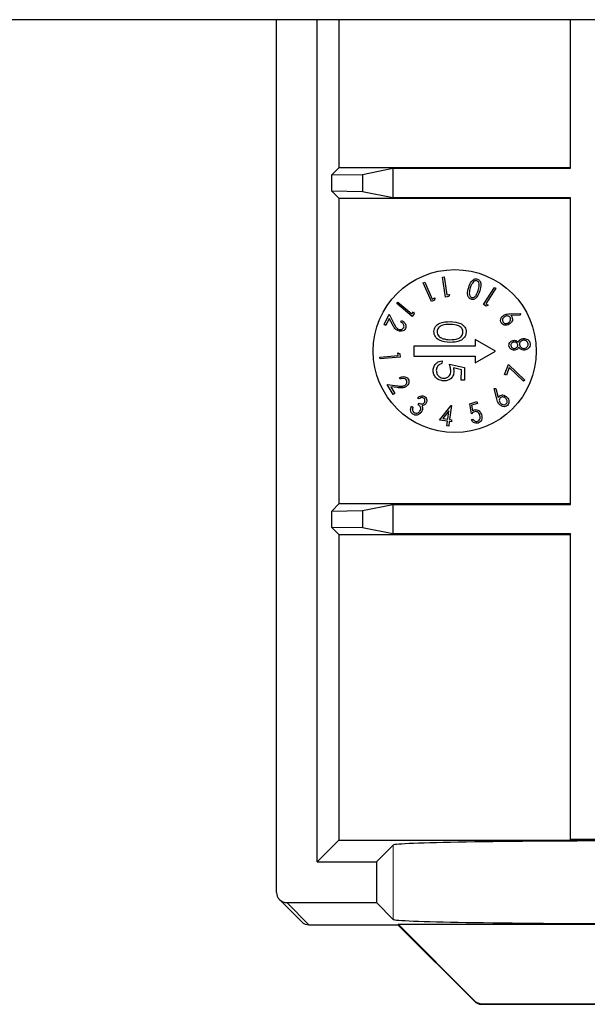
# Model space of a CAD drawing. Header units: millimetres. Extents: x 5 to 418, y 2 to 292.
# Tile 59 of 74: x 323.59 to 328.24, y 93.81 to 101.87. Entities that reach past the tile are written whole.
import ezdxf

# ---------------------------------------------------------------- set-up
doc = ezdxf.new("R2010")
doc.units = ezdxf.units.MM

msp = doc.modelspace()

# ---------------------------------------------------------------- linework, layer by layer
at = {"color": 7, "linetype": 'Continuous', "lineweight": 25}
for p, q in [((374.2615, 101.8669), (317.4282, 101.8669)), ((325.6949, 94.7282), (325.6949, 101.8669)), ((326.0283, 94.9782), (326.0283, 101.8669)), ((326.2057, 101.8669), (326.2057, 100.6557)), ((328.0949, 101.8669), (328.0949, 100.6557)), ((328.0992, 100.6513), (328.0992, 101.8669)), ((326.2057, 100.6557), (326.1475, 100.5975)), ((326.1475, 100.5975), (326.3975, 100.6018)), ((326.1475, 100.4638), (326.1475, 100.5975)), ((328.0949, 100.6557), (326.2057, 100.6557)), ((326.3975, 100.6018), (326.6454, 100.6513)), ((326.3975, 100.6018), (326.3975, 100.4595)), ((326.6454, 100.6513), (328.0992, 100.6513)), ((326.6454, 100.6513), (326.6454, 100.41)), ((328.0992, 100.6513), (328.0949, 100.6557)), ((326.1475, 100.4638), (326.2057, 100.4057)), ((326.3975, 100.4595), (326.1475, 100.4638)), ((326.6454, 100.41), (326.3975, 100.4595)), ((326.2057, 100.4057), (326.2057, 97.9057)), ((326.2057, 100.4057), (328.0949, 100.4057)), ((328.0992, 100.41), (326.6454, 100.41)), ((328.0992, 100.41), (328.0949, 100.4057)), ((328.0949, 100.4057), (328.0949, 97.9057)), ((328.0992, 97.9013), (328.0992, 100.41)), ((326.8952, 99.7136), (326.9079, 99.7192)), ((326.9626, 99.5616), (326.8952, 99.7136)), ((326.9079, 99.7192), (326.9686, 99.5821)), ((327.0525, 99.7618), (327.0662, 99.7639)), ((327.077, 99.5976), (327.0525, 99.7618)), ((327.0662, 99.7639), (327.0883, 99.6158)), ((327.387, 99.5377), (327.4771, 99.6774)), ((327.4886, 99.6699), (327.4074, 99.5439)), ((327.4771, 99.6774), (327.4886, 99.6699)), ((326.6781, 99.546), (326.6869, 99.5565)), ((326.6869, 99.5565), (326.8005, 99.4602)), ((326.9876, 99.5727), (326.9626, 99.5616)), ((326.9686, 99.5821), (326.9886, 99.591)), ((326.9886, 99.591), (326.9876, 99.5727)), ((327.1042, 99.6017), (327.077, 99.5976)), ((327.0883, 99.6158), (327.11, 99.619)), ((327.11, 99.619), (327.1042, 99.6017)), ((326.8039, 99.4393), (326.6781, 99.546)), ((326.8005, 99.4602), (326.8146, 99.4769)), ((326.8146, 99.4769), (326.8215, 99.4601)), ((327.41, 99.5229), (327.387, 99.5377)), ((327.4074, 99.5439), (327.4257, 99.5321)), ((327.4257, 99.5321), (327.41, 99.5229)), ((326.5757, 99.3725), (326.6156, 99.458)), ((326.6173, 99.4239), (326.5902, 99.3658)), ((326.6156, 99.458), (326.6552, 99.381)), ((326.6431, 99.3737), (326.6173, 99.4239)), ((326.7118, 99.3948), (326.7174, 99.4069)), ((326.8215, 99.4601), (326.8039, 99.4393)), ((327.6031, 99.4609), (327.6889, 99.4641)), ((327.6873, 99.4498), (327.6101, 99.4464)), ((327.6889, 99.4641), (327.6873, 99.4498)), ((326.5902, 99.3658), (326.5757, 99.3725)), ((327.4858, 99.1557), (327.3191, 99.2519)), ((327.3191, 99.2519), (327.3191, 99.1973)), ((327.3191, 99.1973), (326.8191, 99.1973)), ((326.8191, 99.1973), (326.8191, 99.114)), ((327.3191, 99.0594), (327.4858, 99.1557)), ((326.5401, 99.1067), (326.6897, 99.1197)), ((326.5413, 99.0929), (326.5401, 99.1067)), ((326.7071, 99.1074), (326.5413, 99.0929)), ((326.6897, 99.1197), (326.6878, 99.1414)), ((326.6878, 99.1414), (326.7047, 99.1346)), ((326.7047, 99.1346), (326.7071, 99.1074)), ((326.8191, 99.114), (327.3191, 99.114)), ((327.0482, 99.0758), (327.0478, 99.0533)), ((327.3191, 99.114), (327.3191, 99.0594)), ((327.1086, 99.0489), (327.233, 99.0206)), ((327.207, 99.0036), (327.1415, 99.0185)), ((327.2052, 98.9186), (327.207, 99.0036)), ((327.233, 99.0206), (327.2309, 98.9181)), ((327.5606, 98.9638), (327.591, 99.0466)), ((327.5982, 99.021), (327.5752, 98.9585)), ((327.591, 99.0466), (327.7242, 98.9183)), ((327.7138, 98.91), (327.5982, 99.021)), ((326.7067, 98.9263), (326.6999, 98.9378)), ((327.2309, 98.9181), (327.2052, 98.9186)), ((327.5752, 98.9585), (327.5606, 98.9638)), ((327.7242, 98.9183), (327.7138, 98.91)), ((326.6002, 98.8824), (326.6862, 98.8716)), ((326.6484, 98.8011), (326.6002, 98.8824)), ((326.6854, 98.8575), (326.6294, 98.8645)), ((326.6294, 98.8645), (326.6622, 98.8093)), ((327.4736, 98.8489), (327.488, 98.8504)), ((327.4957, 98.7655), (327.4736, 98.8489)), ((327.488, 98.8504), (327.5084, 98.7754)), ((326.6622, 98.8093), (326.6484, 98.8011)), ((326.8607, 98.7644), (326.8488, 98.7723)), ((327.2751, 98.7244), (327.3322, 98.7432)), ((327.3322, 98.7432), (327.3372, 98.7282)), ((326.7994, 98.7057), (326.8108, 98.6982)), ((326.8537, 98.7176), (326.862, 98.7303)), ((327.028, 98.5914), (327.1224, 98.7113)), ((327.1052, 98.6667), (327.0555, 98.6037)), ((327.0961, 98.5983), (327.1052, 98.6667)), ((327.1252, 98.7109), (327.1099, 98.5965)), ((327.1224, 98.7113), (327.1252, 98.7109)), ((327.2887, 98.642), (327.2751, 98.7244)), ((327.3372, 98.7282), (327.2902, 98.7127)), ((327.2902, 98.7127), (327.2978, 98.6674)), ((327.094, 98.5826), (327.028, 98.5914)), ((327.0555, 98.6037), (327.0961, 98.5983)), ((327.0889, 98.5444), (327.094, 98.5826)), ((327.1078, 98.5807), (327.1027, 98.5425)), ((327.1246, 98.5785), (327.1078, 98.5807)), ((327.1099, 98.5965), (327.1267, 98.5942)), ((327.1267, 98.5942), (327.1246, 98.5785)), ((327.2887, 98.5961), (327.3023, 98.6006)), ((327.1027, 98.5425), (327.0889, 98.5444)), ((326.2057, 97.9057), (326.1475, 97.8475)), ((328.0949, 97.9057), (326.2057, 97.9057)), ((326.3975, 97.8518), (326.6454, 97.9013)), ((326.6454, 97.9013), (328.0992, 97.9013)), ((326.6454, 97.9013), (326.6454, 97.66)), ((328.0992, 97.9013), (328.0949, 97.9057)), ((326.1475, 97.8475), (326.3975, 97.8518)), ((326.1475, 97.7138), (326.1475, 97.8475)), ((326.3975, 97.8518), (326.3975, 97.7095)), ((326.1475, 97.7138), (326.2057, 97.6557)), ((326.3975, 97.7095), (326.1475, 97.7138)), ((326.6454, 97.66), (326.3975, 97.7095)), ((326.2057, 97.6557), (326.2057, 95.1557)), ((326.2057, 97.6557), (328.0949, 97.6557)), ((328.0992, 97.66), (326.6454, 97.66)), ((328.0992, 97.66), (328.0949, 97.6557)), ((328.0949, 97.6557), (328.0949, 95.1557)), ((328.0992, 95.16), (328.0992, 97.66)), ((326.2057, 95.1557), (326.0283, 94.9782)), ((326.2057, 95.1557), (328.0949, 95.1557)), ((328.0992, 95.16), (328.0949, 95.1557)), ((328.0949, 95.1557), (328.3449, 95.1557)), ((328.3405, 95.16), (328.0992, 95.16)), ((326.5115, 94.9782), (326.6489, 95.1155)), ((326.0283, 94.9782), (326.5115, 94.9782)), ((326.5115, 94.9782), (326.5115, 94.6449)), ((325.7193, 94.6693), (325.9011, 94.4875)), ((325.7783, 94.6449), (326.5115, 94.6449)), ((326.5115, 94.6449), (326.6489, 94.5075)), ((325.96, 94.4631), (326.6872, 94.4631)), ((326.6872, 94.4631), (326.689, 94.4674)), ((326.6872, 94.4631), (327.3129, 93.8374)), ((326.689, 94.4674), (333.0008, 94.4674)), ((326.689, 94.4674), (327.3147, 93.8418)), ((327.3718, 93.813), (332.318, 93.813)), ((327.3736, 93.8174), (332.3162, 93.8174))]:
    msp.add_line(p, q, dxfattribs=at)
at = {"color": 7, "linetype": 'Continuous', "lineweight": 18}
for p, q in [((326.6489, 95.1155), (326.6489, 94.5075)), ((325.7783, 94.6449), (325.96, 94.4631)), ((327.3129, 93.8374), (327.3147, 93.8418)), ((327.3736, 93.8174), (327.3718, 93.813))]:
    msp.add_line(p, q, dxfattribs=at)
at = {"color": 7, "linetype": 'Continuous', "lineweight": 25}
msp.add_circle((327.1525, 99.1557), 0.6667, dxfattribs=at)
for centre in [(325.96, 94.5464), (327.3718, 93.8963)]:
    msp.add_arc(centre, 0.0833, 225, 270, dxfattribs=at)
at = {"color": 7, "linetype": 'Continuous', "lineweight": 18}
for centre, start, end in [((325.96, 94.5464), 225.00151, 270.01956), ((327.3718, 93.8964), 225.00748, 269.99252)]:
    msp.add_arc(centre, 0.0833, start, end, dxfattribs=at)
at = {"color": 7, "linetype": 'Continuous', "lineweight": 25}
for centre, major_axis, ratio, start_param, end_param in [((328.6486, 95.1149), (2, 0), 0.017455, 1.570796, 3.124139), ((325.7782, 94.7282), (0.0589, -0.0589), 0.999695, 3.926839, 5.497939), ((328.6486, 94.5081), (2, 0), 0.017455, 3.159046, 4.712389), ((327.3736, 93.9007), (0.0319, 0.077), 0.999822, 2.748957, 3.534229)]:
    msp.add_ellipse(centre, major_axis=major_axis, ratio=ratio, start_param=start_param, end_param=end_param, dxfattribs=at)
for points, knots in [([(327.2664, 99.677), (327.2725, 99.6946), (327.2817, 99.7209), (327.3064, 99.743), (327.3245, 99.7483), (327.3336, 99.7465), (327.3381, 99.7456)], [0, 0, 0, 0, 0.500354, 0.749719, 0.874939, 1, 1, 1, 1]), ([(327.2965, 99.7126), (327.2925, 99.7056), (327.2853, 99.6931), (327.2808, 99.6795), (327.2789, 99.6735)], [0, 0, 0, 0, 0.559735, 1, 1, 1, 1]), ([(327.3332, 99.7315), (327.329, 99.732), (327.3207, 99.7331), (327.3069, 99.7263), (327.3005, 99.7178), (327.2965, 99.7126)], [0, 0, 0, 0, 0.279071, 0.559449, 1, 1, 1, 1]), ([(327.3441, 99.6531), (327.3484, 99.6671), (327.3549, 99.6881), (327.3512, 99.714), (327.3431, 99.7266), (327.3365, 99.7299), (327.3332, 99.7315)], [0, 0, 0, 0, 0.500919, 0.750212, 0.875371, 1, 1, 1, 1]), ([(327.3381, 99.7456), (327.3423, 99.7438), (327.3508, 99.7401), (327.3624, 99.7254), (327.3692, 99.6931), (327.3616, 99.6666), (327.3565, 99.6488)], [0, 0, 0, 0, 0.1250217, 0.2502006, 0.4994369, 1, 1, 1, 1]), ([(327.2861, 99.5796), (327.2819, 99.5815), (327.2734, 99.5852), (327.2616, 99.5999), (327.254, 99.6322), (327.2614, 99.6591), (327.2664, 99.677)], [0, 0, 0, 0, 0.125085, 0.250332, 0.499708, 1, 1, 1, 1]), ([(327.2789, 99.6735), (327.275, 99.6594), (327.2691, 99.6383), (327.2724, 99.6124), (327.2805, 99.5997), (327.2871, 99.5965), (327.2904, 99.5948)], [0, 0, 0, 0, 0.500752, 0.750172, 0.875333, 1, 1, 1, 1]), ([(327.3565, 99.6488), (327.3506, 99.6313), (327.3418, 99.605), (327.3176, 99.5825), (327.2997, 99.577), (327.2906, 99.5787), (327.2861, 99.5796)], [0, 0, 0, 0, 0.500588, 0.749778, 0.874957, 1, 1, 1, 1]), ([(327.2904, 99.5948), (327.294, 99.5943), (327.3013, 99.5932), (327.3152, 99.5988), (327.3329, 99.6181), (327.3396, 99.6391), (327.3441, 99.6531)], [0, 0, 0, 0, 0.124645, 0.249784, 0.499032, 1, 1, 1, 1]), ([(326.7348, 99.3486), (326.736, 99.352), (326.7384, 99.3588), (326.7366, 99.3696), (326.7292, 99.3835), (326.719, 99.3902), (326.7118, 99.3948)], [0, 0, 0, 0, 0.186786, 0.373589, 0.560709, 1, 1, 1, 1]), ([(326.7174, 99.4069), (326.724, 99.403), (326.7371, 99.3954), (326.7494, 99.3778), (326.7545, 99.3583), (326.7507, 99.3469), (326.7488, 99.3412)], [0, 0, 0, 0, 0.280613, 0.560469, 0.78036, 1, 1, 1, 1]), ([(326.9827, 99.3161), (326.9835, 99.3233), (326.985, 99.3379), (326.9986, 99.3642), (327.0413, 99.3961), (327.086, 99.3966), (327.1158, 99.3969)], [0, 0, 0, 0, 0.125551, 0.25109, 0.50025, 1, 1, 1, 1]), ([(327.1158, 99.3969), (327.1456, 99.3953), (327.1829, 99.3933), (327.22, 99.3692), (327.2345, 99.3527), (327.2442, 99.3325), (327.245, 99.3179), (327.2455, 99.3105)], [0, 0, 0, 0, 0.498702, 0.624177, 0.749467, 0.874745, 1, 1, 1, 1]), ([(327.5324, 99.3868), (327.5298, 99.3933), (327.5246, 99.4061), (327.5304, 99.4253), (327.5406, 99.4397), (327.5493, 99.446), (327.5537, 99.4491)], [0, 0, 0, 0, 0.278542, 0.558068, 0.778993, 1, 1, 1, 1]), ([(327.5984, 99.3766), (327.5922, 99.3734), (327.5797, 99.3672), (327.5599, 99.3673), (327.5428, 99.374), (327.5359, 99.3826), (327.5324, 99.3868)], [0, 0, 0, 0, 0.280377, 0.560037, 0.780268, 1, 1, 1, 1]), ([(327.561, 99.4379), (327.5572, 99.435), (327.5495, 99.4294), (327.5437, 99.4174), (327.5419, 99.405), (327.545, 99.3982), (327.5465, 99.3948)], [0, 0, 0, 0, 0.280318, 0.560321, 0.780338, 1, 1, 1, 1]), ([(327.5465, 99.3948), (327.5496, 99.3912), (327.5559, 99.384), (327.5694, 99.3816), (327.5815, 99.3829), (327.5881, 99.3864), (327.5914, 99.3881)], [0, 0, 0, 0, 0.278366, 0.558377, 0.779079, 1, 1, 1, 1]), ([(327.5537, 99.4491), (327.5625, 99.453), (327.5783, 99.46), (327.5956, 99.4606), (327.6031, 99.4609)], [0, 0, 0, 0, 0.558734, 1, 1, 1, 1]), ([(327.6059, 99.431), (327.6027, 99.4347), (327.5965, 99.4419), (327.583, 99.4444), (327.5709, 99.443), (327.5643, 99.4396), (327.561, 99.4379)], [0, 0, 0, 0, 0.278322, 0.558252, 0.779007, 1, 1, 1, 1]), ([(327.5914, 99.3881), (327.5952, 99.3909), (327.6029, 99.3965), (327.6088, 99.4085), (327.6105, 99.4208), (327.6074, 99.4276), (327.6059, 99.431)], [0, 0, 0, 0, 0.280343, 0.560391, 0.78042, 1, 1, 1, 1]), ([(327.6199, 99.4359), (327.6223, 99.4297), (327.6271, 99.4173), (327.6197, 99.3937), (327.6065, 99.383), (327.5984, 99.3766)], [0, 0, 0, 0, 0.2792392, 0.5603873, 1, 1, 1, 1]), ([(327.6101, 99.4464), (327.6122, 99.4447), (327.6159, 99.4416), (327.6187, 99.4376), (327.6199, 99.4359)], [0, 0, 0, 0, 0.560037, 1, 1, 1, 1]), ([(326.6857, 99.3233), (326.679, 99.3272), (326.6681, 99.3336), (326.6577, 99.348), (326.65, 99.3606), (326.6454, 99.3693), (326.6431, 99.3737)], [0, 0, 0, 0, 0.339027, 0.55919, 0.779581, 1, 1, 1, 1]), ([(326.6552, 99.381), (326.6583, 99.375), (326.6633, 99.3653), (326.6713, 99.3522), (326.6797, 99.3421), (326.6873, 99.3378), (326.6911, 99.3357)], [0, 0, 0, 0, 0.340356, 0.560561, 0.780283, 1, 1, 1, 1]), ([(326.7488, 99.3412), (326.745, 99.3353), (326.7376, 99.3236), (326.7185, 99.3176), (326.7008, 99.3175), (326.6907, 99.3214), (326.6857, 99.3233)], [0, 0, 0, 0, 0.278838, 0.558333, 0.779071, 1, 1, 1, 1]), ([(326.6911, 99.3357), (326.6956, 99.3341), (326.7046, 99.3309), (326.7179, 99.3331), (326.729, 99.3389), (326.7329, 99.3454), (326.7348, 99.3486)], [0, 0, 0, 0, 0.28012, 0.560051, 0.780054, 1, 1, 1, 1]), ([(327.1122, 99.227), (327.0822, 99.2291), (327.0373, 99.2321), (326.9966, 99.2669), (326.9841, 99.294), (326.9832, 99.3087), (326.9827, 99.3161)], [0, 0, 0, 0, 0.499407, 0.748743, 0.874372, 1, 1, 1, 1]), ([(327.1154, 99.3744), (327.092, 99.3747), (327.057, 99.3752), (327.0224, 99.3519), (327.0106, 99.3319), (327.0091, 99.3205), (327.0083, 99.3148)], [0, 0, 0, 0, 0.500291, 0.749086, 0.874606, 1, 1, 1, 1]), ([(327.0083, 99.3148), (327.0091, 99.3079), (327.0105, 99.2942), (327.0243, 99.2728), (327.0403, 99.265), (327.0501, 99.2602)], [0, 0, 0, 0, 0.280257, 0.560781, 1, 1, 1, 1]), ([(327.2455, 99.3105), (327.2447, 99.3032), (327.2433, 99.2885), (327.2297, 99.262), (327.1872, 99.2291), (327.1422, 99.2278), (327.1122, 99.227)], [0, 0, 0, 0, 0.1256, 0.251197, 0.500581, 1, 1, 1, 1]), ([(327.1128, 99.2495), (327.136, 99.2499), (327.1708, 99.2506), (327.2056, 99.2732), (327.2177, 99.2932), (327.2191, 99.3046), (327.2198, 99.3103)], [0, 0, 0, 0, 0.500072, 0.749021, 0.874598, 1, 1, 1, 1]), ([(327.2198, 99.3103), (327.2194, 99.3161), (327.2185, 99.3276), (327.21, 99.3429), (327.198, 99.3553), (327.1679, 99.3725), (327.1387, 99.3736), (327.1154, 99.3744)], [0, 0, 0, 0, 0.125139, 0.250418, 0.375519, 0.500847, 1, 1, 1, 1]), ([(327.0501, 99.2602), (327.0616, 99.2568), (327.0821, 99.2507), (327.1034, 99.2498), (327.1128, 99.2495)], [0, 0, 0, 0, 0.559599, 1, 1, 1, 1]), ([(327.5955, 99.2003), (327.5958, 99.2064), (327.5964, 99.2188), (327.6073, 99.2328), (327.6207, 99.2414), (327.6302, 99.2432), (327.6349, 99.2441)], [0, 0, 0, 0, 0.279089, 0.558655, 0.779335, 1, 1, 1, 1]), ([(327.6356, 99.2302), (327.6317, 99.2293), (327.624, 99.2275), (327.6154, 99.22), (327.6111, 99.2105), (327.6114, 99.2043), (327.6115, 99.2012)], [0, 0, 0, 0, 0.279754, 0.559695, 0.779479, 1, 1, 1, 1]), ([(327.6349, 99.2441), (327.6388, 99.2442), (327.6467, 99.2445), (327.6604, 99.2398), (327.6675, 99.2324), (327.6718, 99.2278)], [0, 0, 0, 0, 0.280538, 0.560793, 1, 1, 1, 1]), ([(327.6671, 99.2071), (327.6661, 99.2111), (327.664, 99.219), (327.6549, 99.2264), (327.6452, 99.2302), (327.6388, 99.2302), (327.6356, 99.2302)], [0, 0, 0, 0, 0.27891, 0.558484, 0.779287, 1, 1, 1, 1]), ([(327.6718, 99.2278), (327.6746, 99.2332), (327.6793, 99.242), (327.6899, 99.2512), (327.7006, 99.2564), (327.7083, 99.2576), (327.7122, 99.2582)], [0, 0, 0, 0, 0.339754, 0.559634, 0.779751, 1, 1, 1, 1]), ([(327.7139, 99.2444), (327.709, 99.2433), (327.6993, 99.2412), (327.6887, 99.2317), (327.6821, 99.2205), (327.682, 99.2127), (327.682, 99.2087)], [0, 0, 0, 0, 0.279796, 0.559918, 0.780093, 1, 1, 1, 1]), ([(327.7122, 99.2582), (327.719, 99.2583), (327.7311, 99.2586), (327.7419, 99.2533), (327.7467, 99.251)], [0, 0, 0, 0, 0.559652, 1, 1, 1, 1]), ([(327.7525, 99.2149), (327.7515, 99.22), (327.7494, 99.2301), (327.7381, 99.2397), (327.7259, 99.2446), (327.7179, 99.2445), (327.7139, 99.2444)], [0, 0, 0, 0, 0.279553, 0.558594, 0.779234, 1, 1, 1, 1]), ([(327.7467, 99.251), (327.75, 99.2488), (327.7566, 99.2443), (327.765, 99.2325), (327.7669, 99.2224), (327.768, 99.2162)], [0, 0, 0, 0, 0.280481, 0.560682, 1, 1, 1, 1]), ([(327.6424, 99.1635), (327.6362, 99.1637), (327.6238, 99.1641), (327.6085, 99.1732), (327.5985, 99.1859), (327.5965, 99.1955), (327.5955, 99.2003)], [0, 0, 0, 0, 0.279728, 0.559451, 0.77981, 1, 1, 1, 1]), ([(327.6115, 99.2012), (327.6123, 99.1973), (327.614, 99.1895), (327.6224, 99.1817), (327.6317, 99.1774), (327.638, 99.1775), (327.6411, 99.1775)], [0, 0, 0, 0, 0.279551, 0.559057, 0.779428, 1, 1, 1, 1]), ([(327.6411, 99.1775), (327.6451, 99.1785), (327.6531, 99.1803), (327.6615, 99.1883), (327.667, 99.1974), (327.6671, 99.2039), (327.6671, 99.2071)], [0, 0, 0, 0, 0.279497, 0.559694, 0.779993, 1, 1, 1, 1]), ([(327.6758, 99.1873), (327.6738, 99.1838), (327.6698, 99.1769), (327.6587, 99.1673), (327.6486, 99.165), (327.6424, 99.1635)], [0, 0, 0, 0, 0.280846, 0.561328, 1, 1, 1, 1]), ([(327.7227, 99.1648), (327.7164, 99.1647), (327.7061, 99.1646), (327.6928, 99.1703), (327.6833, 99.1778), (327.6783, 99.1841), (327.6758, 99.1873)], [0, 0, 0, 0, 0.339366, 0.559457, 0.779606, 1, 1, 1, 1]), ([(327.682, 99.2087), (327.6832, 99.2036), (327.6856, 99.1934), (327.6972, 99.1838), (327.7096, 99.1785), (327.7178, 99.1786), (327.7219, 99.1787)], [0, 0, 0, 0, 0.279057, 0.558794, 0.779369, 1, 1, 1, 1]), ([(327.7219, 99.1787), (327.7268, 99.1797), (327.7365, 99.1819), (327.7474, 99.1913), (327.7527, 99.2032), (327.7526, 99.211), (327.7525, 99.2149)], [0, 0, 0, 0, 0.27999, 0.559357, 0.779482, 1, 1, 1, 1]), ([(327.768, 99.2162), (327.7681, 99.2089), (327.7683, 99.1943), (327.7551, 99.1778), (327.7394, 99.1679), (327.7283, 99.1658), (327.7227, 99.1648)], [0, 0, 0, 0, 0.279834, 0.558404, 0.779241, 1, 1, 1, 1]), ([(326.9761, 99.001), (326.9774, 99.0117), (326.9801, 99.0331), (326.9997, 99.0569), (327.0234, 99.0714), (327.0399, 99.0743), (327.0482, 99.0758)], [0, 0, 0, 0, 0.2796245, 0.5590192, 0.7793803, 1, 1, 1, 1]), ([(327.0624, 98.912), (327.0494, 98.9137), (327.0236, 98.9172), (326.9939, 98.9403), (326.9778, 98.9703), (326.9767, 98.9908), (326.9761, 99.001)], [0, 0, 0, 0, 0.279864, 0.559271, 0.779424, 1, 1, 1, 1]), ([(327.0478, 99.0533), (327.0407, 99.0516), (327.0265, 99.048), (327.0119, 99.033), (327.0036, 99.0162), (327.0023, 99.0048), (327.0017, 98.9992)], [0, 0, 0, 0, 0.28005, 0.559166, 0.779583, 1, 1, 1, 1]), ([(327.0017, 98.9992), (327.0026, 98.9898), (327.0044, 98.971), (327.0211, 98.9498), (327.0417, 98.9366), (327.0564, 98.9351), (327.0638, 98.9344)], [0, 0, 0, 0, 0.279617, 0.559357, 0.779559, 1, 1, 1, 1]), ([(327.1458, 98.9889), (327.1443, 98.977), (327.1412, 98.9532), (327.1182, 98.9274), (327.0905, 98.9133), (327.0718, 98.9124), (327.0624, 98.912)], [0, 0, 0, 0, 0.279688, 0.559025, 0.779292, 1, 1, 1, 1]), ([(327.0638, 98.9344), (327.0725, 98.9351), (327.0898, 98.9366), (327.1089, 98.9531), (327.1186, 98.9732), (327.1197, 98.9868), (327.1202, 98.9935)], [0, 0, 0, 0, 0.279539, 0.558617, 0.779047, 1, 1, 1, 1]), ([(327.1202, 98.9935), (327.1194, 99.0041), (327.1178, 99.0231), (327.1114, 99.041), (327.1086, 99.0489)], [0, 0, 0, 0, 0.559416, 1, 1, 1, 1]), ([(327.1415, 99.0185), (327.1429, 99.013), (327.1454, 99.0033), (327.1457, 98.9933), (327.1458, 98.9889)], [0, 0, 0, 0, 0.560064, 1, 1, 1, 1]), ([(326.6999, 98.9378), (326.7067, 98.941), (326.7205, 98.9475), (326.742, 98.9477), (326.7609, 98.9409), (326.7682, 98.9314), (326.7719, 98.9266)], [0, 0, 0, 0, 0.280614, 0.560443, 0.780355, 1, 1, 1, 1]), ([(326.7579, 98.9192), (326.7544, 98.9233), (326.7474, 98.9317), (326.7272, 98.935), (326.7145, 98.9296), (326.7067, 98.9263)], [0, 0, 0, 0, 0.278938, 0.559081, 1, 1, 1, 1]), ([(326.7439, 98.8758), (326.7477, 98.8786), (326.7554, 98.8842), (326.7612, 98.8965), (326.7626, 98.9089), (326.7595, 98.9157), (326.7579, 98.9192)], [0, 0, 0, 0, 0.280118, 0.55997, 0.779982, 1, 1, 1, 1]), ([(326.7719, 98.9266), (326.7746, 98.9202), (326.7801, 98.9074), (326.7743, 98.8882), (326.7644, 98.8735), (326.7556, 98.8674), (326.7511, 98.8643)], [0, 0, 0, 0, 0.2788967, 0.5583137, 0.7790513, 1, 1, 1, 1]), ([(326.7511, 98.8643), (326.7441, 98.861), (326.7327, 98.8555), (326.7149, 98.855), (326.7002, 98.8558), (326.6904, 98.857), (326.6854, 98.8575)], [0, 0, 0, 0, 0.338987, 0.559154, 0.779563, 1, 1, 1, 1]), ([(326.6862, 98.8716), (326.6929, 98.8708), (326.7038, 98.8696), (326.7191, 98.8686), (326.7322, 98.8699), (326.74, 98.8738), (326.7439, 98.8758)], [0, 0, 0, 0, 0.340376, 0.560583, 0.780282, 1, 1, 1, 1]), ([(326.8488, 98.7723), (326.8532, 98.7764), (326.8621, 98.7846), (326.8778, 98.7911), (326.8937, 98.7918), (326.9022, 98.7874), (326.9064, 98.7852)], [0, 0, 0, 0, 0.280726, 0.560477, 0.780265, 1, 1, 1, 1]), ([(326.8976, 98.7718), (326.8941, 98.7735), (326.8872, 98.7768), (326.8732, 98.7739), (326.8655, 98.768), (326.8607, 98.7644)], [0, 0, 0, 0, 0.279195, 0.558741, 1, 1, 1, 1]), ([(326.9044, 98.7355), (326.9061, 98.739), (326.9096, 98.7459), (326.9089, 98.7569), (326.9047, 98.7662), (326.9, 98.7699), (326.8976, 98.7718)], [0, 0, 0, 0, 0.279907, 0.559807, 0.77977, 1, 1, 1, 1]), ([(326.9064, 98.7852), (326.911, 98.7812), (326.9202, 98.773), (326.9247, 98.7559), (326.9232, 98.7402), (326.9187, 98.7317), (326.9165, 98.7274)], [0, 0, 0, 0, 0.279273, 0.558925, 0.779467, 1, 1, 1, 1]), ([(327.5181, 98.7196), (327.5124, 98.7274), (327.5022, 98.7414), (327.4977, 98.7581), (327.4957, 98.7655)], [0, 0, 0, 0, 0.55878, 1, 1, 1, 1]), ([(327.5084, 98.7754), (327.5096, 98.7778), (327.5117, 98.7823), (327.515, 98.7859), (327.5165, 98.7874)], [0, 0, 0, 0, 0.560106, 1, 1, 1, 1]), ([(327.5242, 98.7746), (327.5214, 98.7707), (327.5156, 98.763), (327.5164, 98.7492), (327.5204, 98.7377), (327.5252, 98.732), (327.5277, 98.7292)], [0, 0, 0, 0, 0.278375, 0.558341, 0.779029, 1, 1, 1, 1]), ([(327.5165, 98.7874), (327.522, 98.7911), (327.5331, 98.7986), (327.5579, 98.7963), (327.5712, 98.7857), (327.5793, 98.7792)], [0, 0, 0, 0, 0.279205, 0.560335, 1, 1, 1, 1]), ([(327.5696, 98.7696), (327.566, 98.7728), (327.5588, 98.779), (327.5457, 98.7823), (327.5332, 98.7814), (327.5272, 98.7768), (327.5242, 98.7746)], [0, 0, 0, 0, 0.280391, 0.560267, 0.780317, 1, 1, 1, 1]), ([(327.5729, 98.7242), (327.5758, 98.728), (327.5815, 98.7358), (327.5808, 98.7496), (327.5768, 98.7611), (327.572, 98.7668), (327.5696, 98.7696)], [0, 0, 0, 0, 0.278324, 0.558262, 0.779056, 1, 1, 1, 1]), ([(327.5793, 98.7792), (327.5838, 98.7738), (327.5926, 98.7629), (327.597, 98.7434), (327.5941, 98.7252), (327.5872, 98.7165), (327.5837, 98.7122)], [0, 0, 0, 0, 0.28042, 0.560078, 0.780227, 1, 1, 1, 1]), ([(326.811, 98.64), (326.8057, 98.6445), (326.7951, 98.6535), (326.7894, 98.6788), (326.7956, 98.6955), (326.7994, 98.7057)], [0, 0, 0, 0, 0.279818, 0.559698, 1, 1, 1, 1]), ([(326.8108, 98.6982), (326.8091, 98.6936), (326.8062, 98.6855), (326.8065, 98.6769), (326.8067, 98.6731)], [0, 0, 0, 0, 0.560685, 1, 1, 1, 1]), ([(326.8067, 98.6731), (326.808, 98.6686), (326.8105, 98.6606), (326.8171, 98.6556), (326.82, 98.6533)], [0, 0, 0, 0, 0.558586, 1, 1, 1, 1]), ([(326.82, 98.6533), (326.8247, 98.6509), (326.834, 98.6461), (326.8488, 98.6489), (326.8605, 98.6553), (326.8655, 98.6617), (326.868, 98.6649)], [0, 0, 0, 0, 0.279489, 0.558705, 0.77927, 1, 1, 1, 1]), ([(326.868, 98.6649), (326.8705, 98.6701), (326.8756, 98.6805), (326.8729, 98.7023), (326.861, 98.7118), (326.8537, 98.7176)], [0, 0, 0, 0, 0.280509, 0.560297, 1, 1, 1, 1]), ([(326.862, 98.7303), (326.866, 98.7282), (326.8738, 98.724), (326.8866, 98.7231), (326.8976, 98.7273), (326.9021, 98.7328), (326.9044, 98.7355)], [0, 0, 0, 0, 0.280439, 0.560399, 0.780021, 1, 1, 1, 1]), ([(326.8888, 98.6882), (326.8885, 98.6822), (326.8878, 98.6717), (326.8825, 98.6625), (326.8802, 98.6585)], [0, 0, 0, 0, 0.5594734, 1, 1, 1, 1]), ([(326.9165, 98.7274), (326.9142, 98.7245), (326.9097, 98.7185), (326.8983, 98.7109), (326.8887, 98.7098), (326.8828, 98.7091)], [0, 0, 0, 0, 0.280619, 0.561007, 1, 1, 1, 1]), ([(326.8828, 98.7091), (326.8847, 98.7054), (326.888, 98.6987), (326.8886, 98.6914), (326.8888, 98.6882)], [0, 0, 0, 0, 0.559723, 1, 1, 1, 1]), ([(327.2978, 98.6674), (327.3003, 98.6693), (327.3049, 98.6726), (327.31, 98.6747), (327.3123, 98.6756)], [0, 0, 0, 0, 0.56009, 1, 1, 1, 1]), ([(327.3123, 98.6756), (327.3196, 98.6768), (327.3341, 98.6792), (327.358, 98.6653), (327.3659, 98.6482), (327.3707, 98.6377)], [0, 0, 0, 0, 0.279536, 0.560216, 1, 1, 1, 1]), ([(327.357, 98.6339), (327.355, 98.6388), (327.351, 98.6486), (327.3396, 98.6585), (327.3263, 98.6626), (327.3182, 98.6607), (327.3141, 98.6597)], [0, 0, 0, 0, 0.280655, 0.560141, 0.779801, 1, 1, 1, 1]), ([(327.5837, 98.7122), (327.578, 98.7083), (327.5666, 98.7005), (327.5406, 98.7019), (327.5266, 98.7129), (327.5181, 98.7196)], [0, 0, 0, 0, 0.27964, 0.560233, 1, 1, 1, 1]), ([(327.5277, 98.7292), (327.5312, 98.726), (327.5384, 98.7198), (327.5514, 98.7166), (327.5639, 98.7174), (327.5699, 98.7219), (327.5729, 98.7242)], [0, 0, 0, 0, 0.280405, 0.560413, 0.780383, 1, 1, 1, 1]), ([(326.8802, 98.6585), (326.8755, 98.6527), (326.8659, 98.6412), (326.8464, 98.6324), (326.8267, 98.6319), (326.8162, 98.6373), (326.811, 98.64)], [0, 0, 0, 0, 0.280155, 0.559971, 0.779998, 1, 1, 1, 1]), ([(327.3141, 98.6597), (327.3089, 98.6571), (327.2994, 98.6525), (327.292, 98.6452), (327.2887, 98.642)], [0, 0, 0, 0, 0.559026, 1, 1, 1, 1]), ([(327.3429, 98.5671), (327.3367, 98.566), (327.3241, 98.5636), (327.3025, 98.5737), (327.294, 98.5876), (327.2887, 98.5961)], [0, 0, 0, 0, 0.27998, 0.560557, 1, 1, 1, 1]), ([(327.3023, 98.6006), (327.3044, 98.5969), (327.3086, 98.5897), (327.3185, 98.5829), (327.3291, 98.5801), (327.3356, 98.5815), (327.3389, 98.5821)], [0, 0, 0, 0, 0.280652, 0.559908, 0.780152, 1, 1, 1, 1]), ([(327.3389, 98.5821), (327.3439, 98.5849), (327.3539, 98.5906), (327.3616, 98.6108), (327.3587, 98.6251), (327.357, 98.6339)], [0, 0, 0, 0, 0.2787251, 0.5599109, 1, 1, 1, 1]), ([(327.3707, 98.6377), (327.3725, 98.63), (327.3762, 98.6145), (327.372, 98.5923), (327.3601, 98.5748), (327.3487, 98.5697), (327.3429, 98.5671)], [0, 0, 0, 0, 0.280491, 0.560353, 0.780078, 1, 1, 1, 1])]:
    msp.add_open_spline(points, degree=3, knots=knots, dxfattribs=at)

doc.saveas('drawing.dxf')
